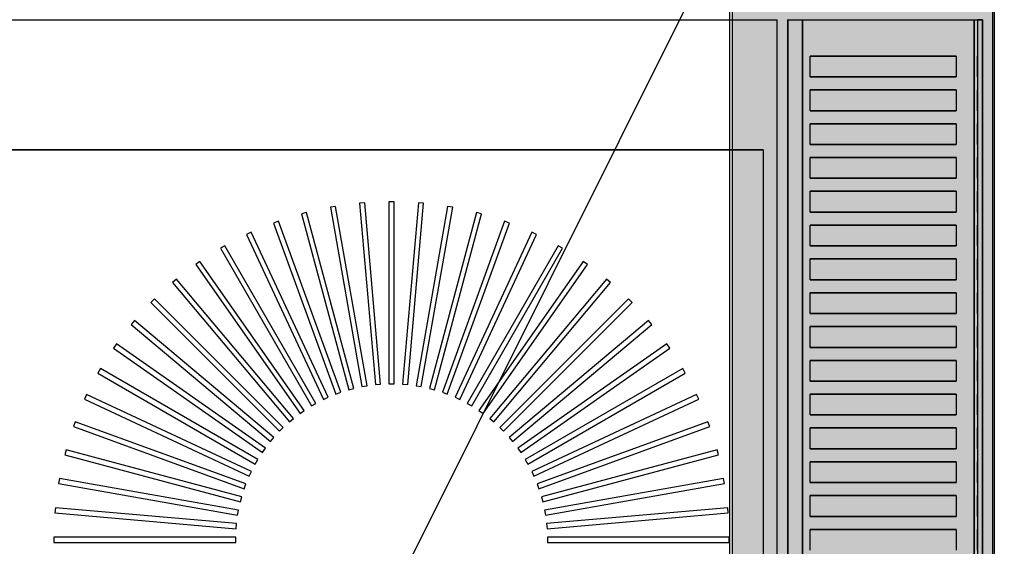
# Model space of a CAD drawing. Header units: millimetres. Extents: x -11575 to 52845, y -36266 to 23021.
# Tile 175 of 184: x 50788 to 51168, y 14815 to 15018. Entities that reach past the tile are written whole.
import ezdxf

# ---------------------------------------------------------------- set-up
doc = ezdxf.new("R2010")
doc.units = ezdxf.units.MM
doc.header["$MEASUREMENT"] = 0
doc.layers.add('GREY SCALE', color=9, linetype='Continuous', true_color=0x808080)
doc.layers.add('GREYSCALE', color=9, linetype='Continuous', lineweight=0, true_color=0x808080)

# ---------------------------------------------------------------- blocks, each defined once
blk = doc.blocks.new('FLOOR PLAN')
at = {"layer": 'GREYSCALE', "lineweight": -2, "ltscale": 0.25}
h = blk.add_hatch(color=0, dxfattribs=at)
h.dxf.hatch_style = 1
h.paths.add_polyline_path([(21062.97, 12139.25), (21062.97, 12060.09), (21164.25, 12060.09), (21164.25, 18121.51), (21062.97, 18121.51), (21062.97, 12212.62)])
at = {"layer": 'GREYSCALE', "color": 0, "lineweight": -2, "ltscale": 0.25}
for p, q in [((21163.58, 12069.11), (21163.58, 18149.45)), ((21164.25, 12060.09), (21164.25, 18121.51)), ((21061.98, 17995.41), (21061.98, 12069.11)), ((21062.97, 17967.96), (21062.97, 12060.09))]:
    blk.add_line(p, q, dxfattribs=at)
at = {"layer": 'GREYSCALE', "color": 0, "lineweight": -2, "ltscale": 125}
blk.add_line((20176.39, 13284.48), (21172.83, 15278.36), dxfattribs=at)
at = {"layer": 'GREYSCALE', "color": 0, "lineweight": -2}
for p, q in [((21084.4, 14617.16), (21084.4, 15018.13)), ((21084.4, 15018.13), (21159.58, 15018.13)), ((21159.58, 15018.13), (21159.58, 14617.16)), ((21093.1, 14996.07), (21093.1, 15004.09)), ((21093.1, 15004.09), (21149.4, 15004.09)), ((21149.4, 15004.09), (21149.4, 14996.07)), ((21149.4, 14996.07), (21093.1, 14996.07)), ((21093.1, 14983.04), (21093.1, 14991.06)), ((21093.1, 14991.06), (21149.4, 14991.06)), ((21149.4, 14991.06), (21149.4, 14983.04)), ((21149.4, 14983.04), (21093.1, 14983.04)), ((21093.1, 14970.01), (21093.1, 14978.03)), ((21093.1, 14978.03), (21149.4, 14978.03)), ((21149.4, 14978.03), (21149.4, 14970.01)), ((20504.5, 14968.01), (21074.88, 14968.01)), ((21074.88, 14968.01), (21074.88, 14266.31)), ((21149.4, 14970.01), (21093.1, 14970.01)), ((21093.1, 14956.98), (21093.1, 14965)), ((21093.1, 14965), (21149.4, 14965)), ((21149.4, 14965), (21149.4, 14956.98)), ((21149.4, 14956.98), (21093.1, 14956.98)), ((21093.1, 14943.95), (21093.1, 14951.97)), ((21093.1, 14951.97), (21149.4, 14951.97)), ((21149.4, 14951.97), (21149.4, 14943.95)), ((20932.53, 14947.96), (20930.53, 14947.96)), ((20930.53, 14947.96), (20930.53, 14877.79)), ((20932.53, 14947.96, 902.48), (20930.53, 14947.96, 902.48)), ((20930.53, 14947.96, 902.48), (20930.53, 14877.79, 902.48)), ((20932.53, 14877.79), (20932.53, 14947.96)), ((20932.53, 14877.79, 902.48), (20932.53, 14947.96, 902.48)), ((20909.89, 14946.15), (20907.92, 14945.8)), ((20909.89, 14946.15, 902.48), (20907.92, 14945.8, 902.48)), ((20907.92, 14945.8), (20920.1, 14876.7)), ((20907.92, 14945.8, 902.48), (20920.1, 14876.7, 902.48)), ((20922.08, 14877.05), (20909.89, 14946.15)), ((20922.08, 14877.05, 902.48), (20909.89, 14946.15, 902.48)), ((20921.17, 14947.55), (20919.18, 14947.37)), ((20921.17, 14947.55, 902.48), (20919.18, 14947.37, 902.48)), ((20919.18, 14947.37), (20925.29, 14877.47)), ((20919.18, 14947.37, 902.48), (20925.29, 14877.47, 902.48)), ((20927.29, 14877.65), (20921.17, 14947.55)), ((20927.29, 14877.65, 902.48), (20921.17, 14947.55, 902.48)), ((20941.89, 14947.55), (20935.78, 14877.65)), ((20941.89, 14947.55, 902.48), (20935.78, 14877.65, 902.48)), ((20937.77, 14877.47), (20943.89, 14947.37)), ((20937.77, 14877.47, 902.48), (20943.89, 14947.37, 902.48)), ((20953.17, 14946.15), (20940.99, 14877.05)), ((20953.17, 14946.15, 902.48), (20940.99, 14877.05, 902.48)), ((20943.89, 14947.37), (20941.89, 14947.55)), ((20943.89, 14947.37, 902.48), (20941.89, 14947.55, 902.48)), ((20942.96, 14876.7), (20955.15, 14945.8)), ((20942.96, 14876.7, 902.48), (20955.15, 14945.8, 902.48)), ((20955.15, 14945.8), (20953.17, 14946.15)), ((20955.15, 14945.8, 902.48), (20953.17, 14946.15, 902.48)), ((20887.9, 14940.44), (20886.02, 14939.75)), ((20887.9, 14940.44, 902.48), (20886.02, 14939.75, 902.48)), ((20911.9, 14874.5), (20887.9, 14940.44)), ((20911.9, 14874.5, 902.48), (20887.9, 14940.44, 902.48)), ((20898.77, 14943.78), (20896.84, 14943.26)), ((20898.77, 14943.78, 902.48), (20896.84, 14943.26, 902.48)), ((20896.84, 14943.26), (20915, 14875.48)), ((20896.84, 14943.26, 902.48), (20915, 14875.48, 902.48)), ((20916.93, 14876), (20898.77, 14943.78)), ((20916.93, 14876, 902.48), (20898.77, 14943.78, 902.48)), ((20964.29, 14943.78), (20946.13, 14876)), ((20964.29, 14943.78, 902.48), (20946.13, 14876, 902.48)), ((20948.07, 14875.48), (20966.23, 14943.26)), ((20948.07, 14875.48, 902.48), (20966.23, 14943.26, 902.48)), ((20975.16, 14940.44), (20951.16, 14874.5)), ((20975.16, 14940.44, 902.48), (20951.16, 14874.5, 902.48)), ((20966.23, 14943.26), (20964.29, 14943.78)), ((20966.23, 14943.26, 902.48), (20964.29, 14943.78, 902.48)), ((20977.04, 14939.75), (20975.16, 14940.44)), ((20977.04, 14939.75, 902.48), (20975.16, 14940.44, 902.48)), ((21149.4, 14943.95), (21093.1, 14943.95)), ((20886.02, 14939.75), (20910.02, 14873.82)), ((20886.02, 14939.75, 902.48), (20910.02, 14873.82, 902.48)), ((20953.05, 14873.82), (20977.04, 14939.75)), ((20953.05, 14873.82, 902.48), (20977.04, 14939.75, 902.48)), ((21093.1, 14930.92), (21093.1, 14938.93)), ((21093.1, 14938.93), (21149.4, 14938.93)), ((21149.4, 14938.93), (21149.4, 14930.92)), ((20877.37, 14936.17), (20875.55, 14935.32)), ((20877.37, 14936.17, 902.48), (20875.55, 14935.32, 902.48)), ((20875.55, 14935.32), (20905.21, 14871.73)), ((20875.55, 14935.32, 902.48), (20905.21, 14871.73, 902.48)), ((20907.02, 14872.58), (20877.37, 14936.17)), ((20907.02, 14872.58, 902.48), (20877.37, 14936.17, 902.48)), ((20985.7, 14936.17), (20956.04, 14872.58)), ((20985.7, 14936.17, 902.48), (20956.04, 14872.58, 902.48)), ((20957.86, 14871.73), (20987.51, 14935.32)), ((20957.86, 14871.73, 902.48), (20987.51, 14935.32, 902.48)), ((20987.51, 14935.32), (20985.7, 14936.17)), ((20987.51, 14935.32, 902.48), (20985.7, 14936.17, 902.48)), ((20867.24, 14931), (20865.51, 14930)), ((20867.24, 14931, 902.48), (20865.51, 14930, 902.48)), ((20865.51, 14930), (20900.59, 14869.23)), ((20865.51, 14930, 902.48), (20900.59, 14869.23, 902.48)), ((20902.33, 14870.23), (20867.24, 14931)), ((20902.33, 14870.23, 902.48), (20867.24, 14931, 902.48)), ((20995.82, 14931), (20960.74, 14870.23)), ((20995.82, 14931, 902.48), (20960.74, 14870.23, 902.48)), ((20962.47, 14869.23), (20997.56, 14930)), ((20962.47, 14869.23, 902.48), (20997.56, 14930, 902.48)), ((20997.56, 14930), (20995.82, 14931)), ((20997.56, 14930, 902.48), (20995.82, 14931, 902.48)), ((21149.4, 14930.92), (21093.1, 14930.92)), ((21093.1, 14917.88), (21093.1, 14925.9)), ((21093.1, 14925.9), (21149.4, 14925.9)), ((21149.4, 14925.9), (21149.4, 14917.88)), ((20857.61, 14924.96), (20855.97, 14923.81)), ((20857.61, 14924.96, 902.48), (20855.97, 14923.81, 902.48)), ((20855.97, 14923.81), (20896.21, 14866.33)), ((20855.97, 14923.81, 902.48), (20896.21, 14866.33, 902.48)), ((20897.86, 14867.48), (20857.61, 14924.96)), ((20897.86, 14867.48, 902.48), (20857.61, 14924.96, 902.48)), ((21005.46, 14924.96), (20965.21, 14867.48)), ((21005.46, 14924.96, 902.48), (20965.21, 14867.48, 902.48)), ((20966.85, 14866.33), (21007.1, 14923.81)), ((20966.85, 14866.33, 902.48), (21007.1, 14923.81, 902.48)), ((21007.1, 14923.81), (21005.46, 14924.96)), ((21007.1, 14923.81, 902.48), (21005.46, 14924.96, 902.48)), ((20848.54, 14918.11), (20847, 14916.82)), ((20848.54, 14918.11, 902.48), (20847, 14916.82, 902.48)), ((20893.64, 14864.36), (20848.54, 14918.11)), ((20893.64, 14864.36, 902.48), (20848.54, 14918.11, 902.48)), ((21014.53, 14918.11), (20969.43, 14864.36)), ((21014.53, 14918.11, 902.48), (20969.43, 14864.36, 902.48)), ((21016.07, 14916.82), (21014.53, 14918.11)), ((21016.07, 14916.82, 902.48), (21014.53, 14918.11, 902.48)), ((21149.4, 14917.88), (21093.1, 14917.88)), ((20847, 14916.82), (20892.1, 14863.07)), ((20847, 14916.82, 902.48), (20892.1, 14863.07, 902.48)), ((20970.96, 14863.07), (21016.07, 14916.82)), ((20970.96, 14863.07, 902.48), (21016.07, 14916.82, 902.48)), ((20840.09, 14910.5), (20838.68, 14909.08)), ((20840.09, 14910.5, 902.48), (20838.68, 14909.08, 902.48)), ((20889.71, 14860.88), (20840.09, 14910.5)), ((20889.71, 14860.88, 902.48), (20840.09, 14910.5, 902.48)), ((21022.97, 14910.5), (20973.35, 14860.88)), ((21022.97, 14910.5, 902.48), (20973.35, 14860.88, 902.48)), ((21024.39, 14909.08), (21022.97, 14910.5)), ((21024.39, 14909.08, 902.48), (21022.97, 14910.5, 902.48)), ((21093.1, 14904.85), (21093.1, 14912.87)), ((21093.1, 14912.87), (21149.4, 14912.87)), ((21149.4, 14912.87), (21149.4, 14904.85)), ((20838.68, 14909.08), (20888.29, 14859.46)), ((20838.68, 14909.08, 902.48), (20888.29, 14859.46, 902.48)), ((20974.77, 14859.46), (21024.39, 14909.08)), ((20974.77, 14859.46, 902.48), (21024.39, 14909.08, 902.48)), ((21149.4, 14904.85), (21093.1, 14904.85)), ((20832.35, 14902.17), (20831.06, 14900.64)), ((20832.35, 14902.17, 902.48), (20831.06, 14900.64, 902.48)), ((20831.06, 14900.64), (20884.81, 14855.53)), ((20831.06, 14900.64, 902.48), (20884.81, 14855.53, 902.48)), ((20886.1, 14857.07), (20832.35, 14902.17)), ((20886.1, 14857.07, 902.48), (20832.35, 14902.17, 902.48)), ((21030.72, 14902.17), (20976.96, 14857.07)), ((21030.72, 14902.17, 902.48), (20976.96, 14857.07, 902.48)), ((20978.25, 14855.53), (21032, 14900.64)), ((20978.25, 14855.53, 902.48), (21032, 14900.64, 902.48)), ((21032, 14900.64), (21030.72, 14902.17)), ((21032, 14900.64, 902.48), (21030.72, 14902.17, 902.48)), ((21093.1, 14891.82), (21093.1, 14899.84)), ((21093.1, 14899.84), (21149.4, 14899.84)), ((21149.4, 14899.84), (21149.4, 14891.82)), ((20825.36, 14893.21), (20824.21, 14891.57)), ((20825.36, 14893.21, 902.48), (20824.21, 14891.57, 902.48)), ((20824.21, 14891.57), (20881.69, 14851.32)), ((20824.21, 14891.57, 902.48), (20881.69, 14851.32, 902.48)), ((20882.84, 14852.96), (20825.36, 14893.21)), ((20882.84, 14852.96, 902.48), (20825.36, 14893.21, 902.48)), ((21037.71, 14893.21), (20980.23, 14852.96)), ((21037.71, 14893.21, 902.48), (20980.23, 14852.96, 902.48)), ((20981.38, 14851.32), (21038.86, 14891.57)), ((20981.38, 14851.32, 902.48), (21038.86, 14891.57, 902.48)), ((21038.86, 14891.57), (21037.71, 14893.21)), ((21038.86, 14891.57, 902.48), (21037.71, 14893.21, 902.48)), ((21149.4, 14891.82), (21093.1, 14891.82)), ((20819.18, 14883.67), (20818.18, 14881.93)), ((20819.18, 14883.67, 902.48), (20818.18, 14881.93, 902.48)), ((20879.95, 14848.58), (20819.18, 14883.67)), ((20879.95, 14848.58, 902.48), (20819.18, 14883.67, 902.48)), ((21043.89, 14883.67), (20983.12, 14848.58)), ((21043.89, 14883.67, 902.48), (20983.12, 14848.58, 902.48)), ((21044.89, 14881.93), (21043.89, 14883.67)), ((21044.89, 14881.93, 902.48), (21043.89, 14883.67, 902.48)), ((21093.1, 14878.79), (21093.1, 14886.81)), ((21093.1, 14886.81), (21149.4, 14886.81)), ((21149.4, 14886.81), (21149.4, 14878.79)), ((20818.18, 14881.93), (20878.94, 14846.85)), ((20818.18, 14881.93, 902.48), (20878.94, 14846.85, 902.48)), ((20984.12, 14846.85), (21044.89, 14881.93)), ((20984.12, 14846.85, 902.48), (21044.89, 14881.93, 902.48)), ((20915, 14875.48), (20916.93, 14876)), ((20915, 14875.48, 902.48), (20916.93, 14876, 902.48)), ((20920.1, 14876.7), (20922.08, 14877.05)), ((20920.1, 14876.7, 902.48), (20922.08, 14877.05, 902.48)), ((20925.29, 14877.47), (20927.29, 14877.65)), ((20925.29, 14877.47, 902.48), (20927.29, 14877.65, 902.48)), ((20930.53, 14877.79), (20932.53, 14877.79)), ((20930.53, 14877.79, 902.48), (20932.53, 14877.79, 902.48)), ((20935.78, 14877.65), (20937.77, 14877.47)), ((20935.78, 14877.65, 902.48), (20937.77, 14877.47, 902.48)), ((20940.99, 14877.05), (20942.96, 14876.7)), ((20940.99, 14877.05, 902.48), (20942.96, 14876.7, 902.48)), ((20946.13, 14876), (20948.07, 14875.48)), ((20946.13, 14876, 902.48), (20948.07, 14875.48, 902.48)), ((21149.4, 14878.79), (21093.1, 14878.79)), ((20813.85, 14873.62), (20813, 14871.81)), ((20813.85, 14873.62, 902.48), (20813, 14871.81, 902.48)), ((20877.45, 14843.97), (20813.85, 14873.62)), ((20877.45, 14843.97, 902.48), (20813.85, 14873.62, 902.48)), ((20905.21, 14871.73), (20907.02, 14872.58)), ((20905.21, 14871.73, 902.48), (20907.02, 14872.58, 902.48)), ((20910.02, 14873.82), (20911.9, 14874.5)), ((20910.02, 14873.82, 902.48), (20911.9, 14874.5, 902.48)), ((20951.16, 14874.5), (20953.05, 14873.82)), ((20951.16, 14874.5, 902.48), (20953.05, 14873.82, 902.48)), ((20956.04, 14872.58), (20957.86, 14871.73)), ((20956.04, 14872.58, 902.48), (20957.86, 14871.73, 902.48)), ((21049.21, 14873.62), (20985.62, 14843.97)), ((21049.21, 14873.62, 902.48), (20985.62, 14843.97, 902.48)), ((21050.06, 14871.81), (21049.21, 14873.62)), ((21050.06, 14871.81, 902.48), (21049.21, 14873.62, 902.48)), ((21093.1, 14865.76), (21093.1, 14873.78)), ((21093.1, 14873.78), (21149.4, 14873.78)), ((21149.4, 14873.78), (21149.4, 14865.76)), ((20813, 14871.81), (20876.6, 14842.15)), ((20813, 14871.81, 902.48), (20876.6, 14842.15, 902.48)), ((20900.59, 14869.23), (20902.33, 14870.23)), ((20900.59, 14869.23, 902.48), (20902.33, 14870.23, 902.48)), ((20960.74, 14870.23), (20962.47, 14869.23)), ((20960.74, 14870.23, 902.48), (20962.47, 14869.23, 902.48)), ((20986.47, 14842.15), (21050.06, 14871.81)), ((20986.47, 14842.15, 902.48), (21050.06, 14871.81, 902.48)), ((20892.1, 14863.07), (20893.64, 14864.36)), ((20892.1, 14863.07, 902.48), (20893.64, 14864.36, 902.48)), ((20896.21, 14866.33), (20897.86, 14867.48)), ((20896.21, 14866.33, 902.48), (20897.86, 14867.48, 902.48)), ((20965.21, 14867.48), (20966.85, 14866.33)), ((20965.21, 14867.48, 902.48), (20966.85, 14866.33, 902.48)), ((20969.43, 14864.36), (20970.96, 14863.07)), ((20969.43, 14864.36, 902.48), (20970.96, 14863.07, 902.48)), ((21149.4, 14865.76), (21093.1, 14865.76)), ((20809.42, 14863.15), (20808.73, 14861.27)), ((20809.42, 14863.15, 902.48), (20808.73, 14861.27, 902.48)), ((20808.73, 14861.27), (20874.67, 14837.27)), ((20808.73, 14861.27, 902.48), (20874.67, 14837.27, 902.48)), ((20875.36, 14839.15), (20809.42, 14863.15)), ((20875.36, 14839.15, 902.48), (20809.42, 14863.15, 902.48)), ((20888.29, 14859.46), (20889.71, 14860.88)), ((20888.29, 14859.46, 902.48), (20889.71, 14860.88, 902.48)), ((20973.35, 14860.88), (20974.77, 14859.46)), ((20973.35, 14860.88, 902.48), (20974.77, 14859.46, 902.48)), ((21053.65, 14863.15), (20987.71, 14839.15)), ((21053.65, 14863.15, 902.48), (20987.71, 14839.15, 902.48)), ((20988.39, 14837.27), (21054.33, 14861.27)), ((20988.39, 14837.27, 902.48), (21054.33, 14861.27, 902.48)), ((21054.33, 14861.27), (21053.65, 14863.15)), ((21054.33, 14861.27, 902.48), (21053.65, 14863.15, 902.48)), ((21093.1, 14852.73), (21093.1, 14860.75)), ((21093.1, 14860.75), (21149.4, 14860.75)), ((21149.4, 14860.75), (21149.4, 14852.73)), ((20884.81, 14855.53), (20886.1, 14857.07)), ((20884.81, 14855.53, 902.48), (20886.1, 14857.07, 902.48)), ((20976.96, 14857.07), (20978.25, 14855.53)), ((20976.96, 14857.07, 902.48), (20978.25, 14855.53, 902.48)), ((20881.69, 14851.32), (20882.84, 14852.96)), ((20881.69, 14851.32, 902.48), (20882.84, 14852.96, 902.48)), ((20980.23, 14852.96), (20981.38, 14851.32)), ((20980.23, 14852.96, 902.48), (20981.38, 14851.32, 902.48)), ((20805.92, 14852.34), (20805.4, 14850.4)), ((20805.92, 14852.34, 902.48), (20805.4, 14850.4, 902.48)), ((20805.4, 14850.4), (20873.18, 14832.24)), ((20805.4, 14850.4, 902.48), (20873.18, 14832.24, 902.48)), ((20873.7, 14834.18), (20805.92, 14852.34)), ((20873.7, 14834.18, 902.48), (20805.92, 14852.34, 902.48)), ((21057.15, 14852.34), (20989.37, 14834.18)), ((21057.15, 14852.34, 902.48), (20989.37, 14834.18, 902.48)), ((20989.89, 14832.24), (21057.67, 14850.4)), ((20989.89, 14832.24, 902.48), (21057.67, 14850.4, 902.48)), ((21057.67, 14850.4), (21057.15, 14852.34)), ((21057.67, 14850.4, 902.48), (21057.15, 14852.34, 902.48)), ((21149.4, 14852.73), (21093.1, 14852.73)), ((20878.94, 14846.85), (20879.95, 14848.58)), ((20878.94, 14846.85, 902.48), (20879.95, 14848.58, 902.48)), ((20983.12, 14848.58), (20984.12, 14846.85)), ((20983.12, 14848.58, 902.48), (20984.12, 14846.85, 902.48)), ((21093.1, 14839.69), (21093.1, 14847.71)), ((21093.1, 14847.71), (21149.4, 14847.71)), ((21149.4, 14847.71), (21149.4, 14839.69)), ((20876.6, 14842.15), (20877.45, 14843.97)), ((20876.6, 14842.15, 902.48), (20877.45, 14843.97, 902.48)), ((20985.62, 14843.97), (20986.47, 14842.15)), ((20985.62, 14843.97, 902.48), (20986.47, 14842.15, 902.48)), ((20803.37, 14841.26), (20803.02, 14839.28)), ((20803.37, 14841.26, 902.48), (20803.02, 14839.28, 902.48)), ((20803.02, 14839.28), (20872.13, 14827.1)), ((20803.02, 14839.28, 902.48), (20872.13, 14827.1, 902.48)), ((20872.47, 14829.07), (20803.37, 14841.26)), ((20872.47, 14829.07, 902.48), (20803.37, 14841.26, 902.48)), ((20874.67, 14837.27), (20875.36, 14839.15)), ((20874.67, 14837.27, 902.48), (20875.36, 14839.15, 902.48)), ((20987.71, 14839.15), (20988.39, 14837.27)), ((20987.71, 14839.15, 902.48), (20988.39, 14837.27, 902.48)), ((21059.69, 14841.26), (20990.59, 14829.07)), ((21059.69, 14841.26, 902.48), (20990.59, 14829.07, 902.48)), ((20990.94, 14827.1), (21060.04, 14839.28)), ((20990.94, 14827.1, 902.48), (21060.04, 14839.28, 902.48)), ((21060.04, 14839.28), (21059.69, 14841.26)), ((21060.04, 14839.28, 902.48), (21059.69, 14841.26, 902.48)), ((21149.4, 14839.69), (21093.1, 14839.69)), ((20873.18, 14832.24), (20873.7, 14834.18)), ((20873.18, 14832.24, 902.48), (20873.7, 14834.18, 902.48)), ((20989.37, 14834.18), (20989.89, 14832.24)), ((20989.37, 14834.18, 902.48), (20989.89, 14832.24, 902.48)), ((21093.1, 14826.66), (21093.1, 14834.68)), ((21093.1, 14834.68), (21149.4, 14834.68)), ((21149.4, 14834.68), (21149.4, 14826.66)), ((20801.8, 14830), (20801.63, 14828)), ((20801.8, 14830, 902.48), (20801.63, 14828, 902.48)), ((20801.63, 14828), (20871.53, 14821.88)), ((20801.63, 14828, 902.48), (20871.53, 14821.88, 902.48)), ((20871.7, 14823.88), (20801.8, 14830)), ((20871.7, 14823.88, 902.48), (20801.8, 14830, 902.48)), ((20872.13, 14827.1), (20872.47, 14829.07)), ((20872.13, 14827.1, 902.48), (20872.47, 14829.07, 902.48)), ((20990.59, 14829.07), (20990.94, 14827.1)), ((20990.59, 14829.07, 902.48), (20990.94, 14827.1, 902.48)), ((21061.26, 14830), (20991.36, 14823.88)), ((21061.26, 14830, 902.48), (20991.36, 14823.88, 902.48)), ((20991.54, 14821.88), (21061.44, 14828)), ((20991.54, 14821.88, 902.48), (21061.44, 14828, 902.48)), ((21061.44, 14828), (21061.26, 14830)), ((21061.44, 14828, 902.48), (21061.26, 14830, 902.48)), ((21149.4, 14826.66), (21093.1, 14826.66)), ((20871.53, 14821.88), (20871.7, 14823.88)), ((20871.53, 14821.88, 902.48), (20871.7, 14823.88, 902.48)), ((20991.36, 14823.88), (20991.54, 14821.88)), ((20991.36, 14823.88, 902.48), (20991.54, 14821.88, 902.48)), ((21093.1, 14813.63), (21093.1, 14821.65)), ((21093.1, 14821.65), (21149.4, 14821.65)), ((21149.4, 14821.65), (21149.4, 14813.63)), ((20801.22, 14818.64), (20801.22, 14816.64)), ((20871.39, 14818.64), (20801.22, 14818.64)), ((20801.22, 14818.64, 902.48), (20801.22, 14816.64, 902.48)), ((20871.39, 14818.64, 902.48), (20801.22, 14818.64, 902.48)), ((20801.22, 14816.64), (20871.39, 14816.64)), ((20801.22, 14816.64, 902.48), (20871.39, 14816.64, 902.48)), ((20871.39, 14816.64), (20871.39, 14818.64)), ((20871.39, 14816.64, 902.48), (20871.39, 14818.64, 902.48)), ((21061.85, 14818.64), (20991.68, 14818.64)), ((20991.68, 14818.64), (20991.68, 14816.64)), ((21061.85, 14818.64, 902.48), (20991.68, 14818.64, 902.48)), ((20991.68, 14818.64, 902.48), (20991.68, 14816.64, 902.48)), ((20991.68, 14816.64), (21061.85, 14816.64)), ((20991.68, 14816.64, 902.48), (21061.85, 14816.64, 902.48)), ((21061.85, 14816.64), (21061.85, 14818.64)), ((21061.85, 14816.64, 902.48), (21061.85, 14818.64, 902.48))]:
    blk.add_line(p, q, dxfattribs=at)
at = {"layer": 'GREYSCALE', "color": 0, "lineweight": -2, "ltscale": 0.25}
for points, invisible_edges in [([(21080.39, 15018.13, 902.18), (21074.88, 14968.01, 902.18), (20504.5, 14968.01, 902.18), (20504.5, 15018.13, 902.18)], 1), ([(21080.39, 15018.13, 902.18), (21074.88, 14968.01, 902.18), (21074.88, 14266.31, 902.18), (21080.39, 14216.19, 902.18)], 5)]:
    blk.add_3dface(points, dxfattribs=dict(at, invisible_edges=invisible_edges))
at = {"layer": 'GREYSCALE', "color": 0, "lineweight": -2}
for points, invisible_edges in [([(21084.64, 15018.13, 920.32), (21084.43, 15018.13, 919.79), (21084.43, 14617.16, 919.79), (21084.64, 14617.16, 920.32)], 2), ([(21084.43, 15018.13, 919.79), (21084.43, 15018.13, 919.23), (21084.43, 14617.16, 919.23), (21084.43, 14617.16, 919.79)], 10), ([(21084.43, 15018.13, 919.23), (21084.65, 15018.13, 918.7), (21084.65, 14617.16, 918.7), (21084.43, 14617.16, 919.23)], 10), ([(21084.64, 15018.13, 920.32), (21088.62, 15018.13, 926.29), (21088.62, 14617.16, 926.29), (21084.64, 14617.16, 920.32)], 2), ([(21084.65, 15018.13, 918.7), (21085.05, 15018.13, 918.3), (21085.05, 14617.16, 918.3), (21084.65, 14617.16, 918.7)], 10), ([(21085.05, 15018.13, 918.3), (21086.28, 15018.13, 917.82), (21086.28, 14617.16, 917.82), (21085.05, 14617.16, 918.3)], 10), ([(21086.28, 15018.13, 917.82), (21087.55, 15018.13, 917.47), (21087.55, 14617.16, 917.47), (21086.28, 14617.16, 917.82)], 10), ([(21087.55, 15018.13, 917.47), (21088.86, 15018.13, 917.27), (21088.86, 14617.16, 917.27), (21087.55, 14617.16, 917.47)], 10), ([(21088.62, 15018.13, 926.29), (21093.1, 15018.13, 931.88), (21093.1, 15004.09, 931.88), (21088.62, 15004.09, 926.29)], 14), ([(21088.86, 15018.13, 917.27), (21090.18, 15018.13, 917.22), (21090.18, 14617.16, 917.22), (21088.86, 14617.16, 917.27)], 8), ([(21093.1, 15018.13, 931.88), (21098.05, 15018.13, 937.08), (21098.05, 15004.09, 937.08), (21093.1, 15004.09, 931.88)], 10), ([(21098.05, 15018.13, 937.08), (21103.43, 15018.13, 941.82), (21103.43, 15004.09, 941.82), (21098.05, 15004.09, 937.08)], 10), ([(21103.43, 15018.13, 941.82), (21109.2, 15018.13, 946.09), (21109.2, 15004.09, 946.09), (21103.43, 15004.09, 941.82)], 10), ([(21109.2, 15018.13, 946.09), (21115.31, 15018.13, 949.84), (21115.31, 15004.09, 949.84), (21109.2, 15004.09, 946.09)], 10), ([(21115.31, 15018.13, 949.84), (21121.72, 15018.13, 953.05), (21121.72, 15004.09, 953.05), (21115.31, 15004.09, 949.84)], 10), ([(21121.72, 15018.13, 953.05), (21128.39, 15018.13, 955.7), (21128.39, 15004.09, 955.7), (21121.72, 15004.09, 953.05)], 10), ([(21128.39, 15018.13, 955.7), (21135.25, 15018.13, 957.76), (21135.25, 15004.09, 957.76), (21128.39, 15004.09, 955.7)], 10), ([(21135.25, 15018.13, 957.76), (21142.28, 15018.13, 959.23), (21142.28, 15004.09, 959.23), (21135.25, 15004.09, 957.76)], 10), ([(21142.28, 15018.13, 959.23), (21149.4, 15018.13, 960.08), (21149.4, 15004.09, 960.08), (21142.28, 15004.09, 959.23)], 10), ([(21149.4, 15018.13, 960.08), (21157.6, 15018.13, 960.32), (21157.6, 15004.09, 960.32), (21149.4, 15004.09, 960.08)], 12), ([(21156.39, 15018.13, 917.22), (21157.07, 15018.13, 917.2), (21157.07, 14617.16, 917.2), (21156.39, 14617.16, 917.22)], 2), ([(21157.07, 15018.13, 917.2), (21157.73, 15018.13, 917.29), (21157.73, 14617.16, 917.29), (21157.07, 14617.16, 917.2)], 10), ([(21158.36, 15018.13, 960.16), (21157.6, 15018.13, 960.32), (21157.6, 14617.16, 960.32), (21158.36, 14617.16, 960.16)], 8), ([(21157.73, 15018.13, 917.29), (21158.37, 15018.13, 917.49), (21158.37, 14617.16, 917.49), (21157.73, 14617.16, 917.29)], 10), ([(21159, 15018.13, 959.73), (21158.36, 15018.13, 960.16), (21158.36, 14617.16, 960.16), (21159, 14617.16, 959.73)], 10), ([(21158.37, 15018.13, 917.49), (21158.97, 15018.13, 917.79), (21158.97, 14617.16, 917.79), (21158.37, 14617.16, 917.49)], 10), ([(21158.97, 15018.13, 917.79), (21159.23, 15018.13, 918.1), (21159.23, 14617.16, 918.1), (21158.97, 14617.16, 917.79)], 10), ([(21159.43, 15018.13, 959.08), (21159, 15018.13, 959.73), (21159, 14617.16, 959.73), (21159.43, 14617.16, 959.08)], 10), ([(21159.23, 15018.13, 918.1), (21159.42, 15018.13, 918.45), (21159.42, 14617.16, 918.45), (21159.23, 14617.16, 918.1)], 10), ([(21159.42, 15018.13, 918.45), (21159.54, 15018.13, 918.84), (21159.54, 14617.16, 918.84), (21159.42, 14617.16, 918.45)], 10), ([(21159.58, 15018.13, 958.32), (21159.43, 15018.13, 959.08), (21159.43, 14617.16, 959.08), (21159.58, 14617.16, 958.32)], 2), ([(21159.54, 15018.13, 918.84), (21159.58, 15018.13, 919.24), (21159.58, 14617.16, 919.24), (21159.54, 14617.16, 918.84)], 8), ([(21088.62, 15004.09, 926.29), (21088.62, 14996.07, 926.29), (21093.1, 14996.07, 931.88), (21093.1, 15004.09, 931.88)], 11), ([(21149.4, 15004.09, 960.08), (21149.4, 14996.07, 960.08), (21157.6, 14996.07, 960.32), (21157.6, 15004.09, 960.32)], 10), ([(21093.1, 14996.07, 931.88), (21098.05, 14996.07, 937.08), (21098.05, 14991.06, 937.08), (21093.1, 14991.06, 931.88)], 10), ([(21098.05, 14996.07, 937.08), (21103.43, 14996.07, 941.82), (21103.43, 14991.06, 941.82), (21098.05, 14991.06, 937.08)], 10), ([(21103.43, 14996.07, 941.82), (21109.2, 14996.07, 946.09), (21109.2, 14991.06, 946.09), (21103.43, 14991.06, 941.82)], 10), ([(21109.2, 14996.07, 946.09), (21115.31, 14996.07, 949.84), (21115.31, 14991.06, 949.84), (21109.2, 14991.06, 946.09)], 10), ([(21115.31, 14996.07, 949.84), (21121.72, 14996.07, 953.05), (21121.72, 14991.06, 953.05), (21115.31, 14991.06, 949.84)], 10), ([(21121.72, 14996.07, 953.05), (21128.39, 14996.07, 955.7), (21128.39, 14991.06, 955.7), (21121.72, 14991.06, 953.05)], 10), ([(21128.39, 14996.07, 955.7), (21135.25, 14996.07, 957.76), (21135.25, 14991.06, 957.76), (21128.39, 14991.06, 955.7)], 10), ([(21135.25, 14996.07, 957.76), (21142.28, 14996.07, 959.23), (21142.28, 14991.06, 959.23), (21135.25, 14991.06, 957.76)], 10), ([(21142.28, 14996.07, 959.23), (21149.4, 14996.07, 960.08), (21149.4, 14991.06, 960.08), (21142.28, 14991.06, 959.23)], 10), ([(21157.6, 14996.07, 960.32), (21157.6, 14991.06, 960.32), (21149.4, 14991.06, 960.08), (21149.4, 14996.07, 960.08)], 14), ([(21088.62, 14991.06, 926.29), (21088.62, 14983.04, 926.29), (21093.1, 14983.04, 931.88), (21093.1, 14991.06, 931.88)], 11), ([(21149.4, 14991.06, 960.08), (21149.4, 14983.04, 960.08), (21157.6, 14983.04, 960.32), (21157.6, 14991.06, 960.32)], 10), ([(21093.1, 14983.04, 931.88), (21098.05, 14983.04, 937.08), (21098.05, 14978.03, 937.08), (21093.1, 14978.03, 931.88)], 10), ([(21098.05, 14983.04, 937.08), (21103.43, 14983.04, 941.82), (21103.43, 14978.03, 941.82), (21098.05, 14978.03, 937.08)], 10), ([(21103.43, 14983.04, 941.82), (21109.2, 14983.04, 946.09), (21109.2, 14978.03, 946.09), (21103.43, 14978.03, 941.82)], 10), ([(21109.2, 14983.04, 946.09), (21115.31, 14983.04, 949.84), (21115.31, 14978.03, 949.84), (21109.2, 14978.03, 946.09)], 10), ([(21115.31, 14983.04, 949.84), (21121.72, 14983.04, 953.05), (21121.72, 14978.03, 953.05), (21115.31, 14978.03, 949.84)], 10), ([(21121.72, 14983.04, 953.05), (21128.39, 14983.04, 955.7), (21128.39, 14978.03, 955.7), (21121.72, 14978.03, 953.05)], 10), ([(21128.39, 14983.04, 955.7), (21135.25, 14983.04, 957.76), (21135.25, 14978.03, 957.76), (21128.39, 14978.03, 955.7)], 10), ([(21135.25, 14983.04, 957.76), (21142.28, 14983.04, 959.23), (21142.28, 14978.03, 959.23), (21135.25, 14978.03, 957.76)], 10), ([(21142.28, 14983.04, 959.23), (21149.4, 14983.04, 960.08), (21149.4, 14978.03, 960.08), (21142.28, 14978.03, 959.23)], 10), ([(21157.6, 14983.04, 960.32), (21157.6, 14978.03, 960.32), (21149.4, 14978.03, 960.08), (21149.4, 14983.04, 960.08)], 14), ([(21088.62, 14978.03, 926.29), (21088.62, 14970.01, 926.29), (21093.1, 14970.01, 931.88), (21093.1, 14978.03, 931.88)], 11), ([(21149.4, 14978.03, 960.08), (21149.4, 14970.01, 960.08), (21157.6, 14970.01, 960.32), (21157.6, 14978.03, 960.32)], 10), ([(21093.1, 14970.01, 931.88), (21098.05, 14970.01, 937.08), (21098.05, 14965, 937.08), (21093.1, 14965, 931.88)], 10), ([(21098.05, 14970.01, 937.08), (21103.43, 14970.01, 941.82), (21103.43, 14965, 941.82), (21098.05, 14965, 937.08)], 10), ([(21103.43, 14970.01, 941.82), (21109.2, 14970.01, 946.09), (21109.2, 14965, 946.09), (21103.43, 14965, 941.82)], 10), ([(21109.2, 14970.01, 946.09), (21115.31, 14970.01, 949.84), (21115.31, 14965, 949.84), (21109.2, 14965, 946.09)], 10), ([(21115.31, 14970.01, 949.84), (21121.72, 14970.01, 953.05), (21121.72, 14965, 953.05), (21115.31, 14965, 949.84)], 10), ([(21121.72, 14970.01, 953.05), (21128.39, 14970.01, 955.7), (21128.39, 14965, 955.7), (21121.72, 14965, 953.05)], 10), ([(21128.39, 14970.01, 955.7), (21135.25, 14970.01, 957.76), (21135.25, 14965, 957.76), (21128.39, 14965, 955.7)], 10), ([(21135.25, 14970.01, 957.76), (21142.28, 14970.01, 959.23), (21142.28, 14965, 959.23), (21135.25, 14965, 957.76)], 10), ([(21142.28, 14970.01, 959.23), (21149.4, 14970.01, 960.08), (21149.4, 14965, 960.08), (21142.28, 14965, 959.23)], 10), ([(21157.6, 14970.01, 960.32), (21157.6, 14965, 960.32), (21149.4, 14965, 960.08), (21149.4, 14970.01, 960.08)], 14), ([(21088.62, 14965, 926.29), (21088.62, 14956.98, 926.29), (21093.1, 14956.98, 931.88), (21093.1, 14965, 931.88)], 11), ([(21149.4, 14965, 960.08), (21149.4, 14956.98, 960.08), (21157.6, 14956.98, 960.32), (21157.6, 14965, 960.32)], 10), ([(21093.1, 14956.98, 931.88), (21098.05, 14956.98, 937.08), (21098.05, 14951.97, 937.08), (21093.1, 14951.97, 931.88)], 10), ([(21098.05, 14956.98, 937.08), (21103.43, 14956.98, 941.82), (21103.43, 14951.97, 941.82), (21098.05, 14951.97, 937.08)], 10), ([(21103.43, 14956.98, 941.82), (21109.2, 14956.98, 946.09), (21109.2, 14951.97, 946.09), (21103.43, 14951.97, 941.82)], 10), ([(21109.2, 14956.98, 946.09), (21115.31, 14956.98, 949.84), (21115.31, 14951.97, 949.84), (21109.2, 14951.97, 946.09)], 10), ([(21115.31, 14956.98, 949.84), (21121.72, 14956.98, 953.05), (21121.72, 14951.97, 953.05), (21115.31, 14951.97, 949.84)], 10), ([(21121.72, 14956.98, 953.05), (21128.39, 14956.98, 955.7), (21128.39, 14951.97, 955.7), (21121.72, 14951.97, 953.05)], 10), ([(21128.39, 14956.98, 955.7), (21135.25, 14956.98, 957.76), (21135.25, 14951.97, 957.76), (21128.39, 14951.97, 955.7)], 10), ([(21135.25, 14956.98, 957.76), (21142.28, 14956.98, 959.23), (21142.28, 14951.97, 959.23), (21135.25, 14951.97, 957.76)], 10), ([(21142.28, 14956.98, 959.23), (21149.4, 14956.98, 960.08), (21149.4, 14951.97, 960.08), (21142.28, 14951.97, 959.23)], 10), ([(21157.6, 14956.98, 960.32), (21157.6, 14951.97, 960.32), (21149.4, 14951.97, 960.08), (21149.4, 14956.98, 960.08)], 14), ([(21088.62, 14951.97, 926.29), (21088.62, 14943.95, 926.29), (21093.1, 14943.95, 931.88), (21093.1, 14951.97, 931.88)], 11), ([(21149.4, 14951.97, 960.08), (21149.4, 14943.95, 960.08), (21157.6, 14943.95, 960.32), (21157.6, 14951.97, 960.32)], 10), ([(21093.1, 14943.95, 931.88), (21098.05, 14943.95, 937.08), (21098.05, 14938.93, 937.08), (21093.1, 14938.93, 931.88)], 10), ([(21098.05, 14943.95, 937.08), (21103.43, 14943.95, 941.82), (21103.43, 14938.93, 941.82), (21098.05, 14938.93, 937.08)], 10), ([(21103.43, 14943.95, 941.82), (21109.2, 14943.95, 946.09), (21109.2, 14938.93, 946.09), (21103.43, 14938.93, 941.82)], 10), ([(21109.2, 14943.95, 946.09), (21115.31, 14943.95, 949.84), (21115.31, 14938.93, 949.84), (21109.2, 14938.93, 946.09)], 10), ([(21115.31, 14943.95, 949.84), (21121.72, 14943.95, 953.05), (21121.72, 14938.93, 953.05), (21115.31, 14938.93, 949.84)], 10), ([(21121.72, 14943.95, 953.05), (21128.39, 14943.95, 955.7), (21128.39, 14938.93, 955.7), (21121.72, 14938.93, 953.05)], 10), ([(21128.39, 14943.95, 955.7), (21135.25, 14943.95, 957.76), (21135.25, 14938.93, 957.76), (21128.39, 14938.93, 955.7)], 10), ([(21135.25, 14943.95, 957.76), (21142.28, 14943.95, 959.23), (21142.28, 14938.93, 959.23), (21135.25, 14938.93, 957.76)], 10), ([(21142.28, 14943.95, 959.23), (21149.4, 14943.95, 960.08), (21149.4, 14938.93, 960.08), (21142.28, 14938.93, 959.23)], 10), ([(21157.6, 14943.95, 960.32), (21157.6, 14938.93, 960.32), (21149.4, 14938.93, 960.08), (21149.4, 14943.95, 960.08)], 14), ([(21088.62, 14938.93, 926.29), (21088.62, 14930.92, 926.29), (21093.1, 14930.92, 931.88), (21093.1, 14938.93, 931.88)], 11), ([(21149.4, 14938.93, 960.08), (21149.4, 14930.92, 960.08), (21157.6, 14930.92, 960.32), (21157.6, 14938.93, 960.32)], 10), ([(21093.1, 14930.92, 931.88), (21098.05, 14930.92, 937.08), (21098.05, 14925.9, 937.08), (21093.1, 14925.9, 931.88)], 10), ([(21098.05, 14930.92, 937.08), (21103.43, 14930.92, 941.82), (21103.43, 14925.9, 941.82), (21098.05, 14925.9, 937.08)], 10), ([(21103.43, 14930.92, 941.82), (21109.2, 14930.92, 946.09), (21109.2, 14925.9, 946.09), (21103.43, 14925.9, 941.82)], 10), ([(21109.2, 14930.92, 946.09), (21115.31, 14930.92, 949.84), (21115.31, 14925.9, 949.84), (21109.2, 14925.9, 946.09)], 10), ([(21115.31, 14930.92, 949.84), (21121.72, 14930.92, 953.05), (21121.72, 14925.9, 953.05), (21115.31, 14925.9, 949.84)], 10), ([(21121.72, 14930.92, 953.05), (21128.39, 14930.92, 955.7), (21128.39, 14925.9, 955.7), (21121.72, 14925.9, 953.05)], 10), ([(21128.39, 14930.92, 955.7), (21135.25, 14930.92, 957.76), (21135.25, 14925.9, 957.76), (21128.39, 14925.9, 955.7)], 10), ([(21135.25, 14930.92, 957.76), (21142.28, 14930.92, 959.23), (21142.28, 14925.9, 959.23), (21135.25, 14925.9, 957.76)], 10), ([(21142.28, 14930.92, 959.23), (21149.4, 14930.92, 960.08), (21149.4, 14925.9, 960.08), (21142.28, 14925.9, 959.23)], 10), ([(21157.6, 14930.92, 960.32), (21157.6, 14925.9, 960.32), (21149.4, 14925.9, 960.08), (21149.4, 14930.92, 960.08)], 14), ([(21088.62, 14925.9, 926.29), (21088.62, 14917.88, 926.29), (21093.1, 14917.88, 931.88), (21093.1, 14925.9, 931.88)], 11), ([(21149.4, 14925.9, 960.08), (21149.4, 14917.88, 960.08), (21157.6, 14917.88, 960.32), (21157.6, 14925.9, 960.32)], 10), ([(21093.1, 14917.88, 931.88), (21098.05, 14917.88, 937.08), (21098.05, 14912.87, 937.08), (21093.1, 14912.87, 931.88)], 10), ([(21098.05, 14917.88, 937.08), (21103.43, 14917.88, 941.82), (21103.43, 14912.87, 941.82), (21098.05, 14912.87, 937.08)], 10), ([(21103.43, 14917.88, 941.82), (21109.2, 14917.88, 946.09), (21109.2, 14912.87, 946.09), (21103.43, 14912.87, 941.82)], 10), ([(21109.2, 14917.88, 946.09), (21115.31, 14917.88, 949.84), (21115.31, 14912.87, 949.84), (21109.2, 14912.87, 946.09)], 10), ([(21115.31, 14917.88, 949.84), (21121.72, 14917.88, 953.05), (21121.72, 14912.87, 953.05), (21115.31, 14912.87, 949.84)], 10), ([(21121.72, 14917.88, 953.05), (21128.39, 14917.88, 955.7), (21128.39, 14912.87, 955.7), (21121.72, 14912.87, 953.05)], 10), ([(21128.39, 14917.88, 955.7), (21135.25, 14917.88, 957.76), (21135.25, 14912.87, 957.76), (21128.39, 14912.87, 955.7)], 10), ([(21135.25, 14917.88, 957.76), (21142.28, 14917.88, 959.23), (21142.28, 14912.87, 959.23), (21135.25, 14912.87, 957.76)], 10), ([(21142.28, 14917.88, 959.23), (21149.4, 14917.88, 960.08), (21149.4, 14912.87, 960.08), (21142.28, 14912.87, 959.23)], 10), ([(21157.6, 14917.88, 960.32), (21157.6, 14912.87, 960.32), (21149.4, 14912.87, 960.08), (21149.4, 14917.88, 960.08)], 14), ([(21088.62, 14912.87, 926.29), (21088.62, 14904.85, 926.29), (21093.1, 14904.85, 931.88), (21093.1, 14912.87, 931.88)], 11), ([(21149.4, 14912.87, 960.08), (21149.4, 14904.85, 960.08), (21157.6, 14904.85, 960.32), (21157.6, 14912.87, 960.32)], 10), ([(21093.1, 14904.85, 931.88), (21098.05, 14904.85, 937.08), (21098.05, 14899.84, 937.08), (21093.1, 14899.84, 931.88)], 10), ([(21098.05, 14904.85, 937.08), (21103.43, 14904.85, 941.82), (21103.43, 14899.84, 941.82), (21098.05, 14899.84, 937.08)], 10), ([(21103.43, 14904.85, 941.82), (21109.2, 14904.85, 946.09), (21109.2, 14899.84, 946.09), (21103.43, 14899.84, 941.82)], 10), ([(21109.2, 14904.85, 946.09), (21115.31, 14904.85, 949.84), (21115.31, 14899.84, 949.84), (21109.2, 14899.84, 946.09)], 10), ([(21115.31, 14904.85, 949.84), (21121.72, 14904.85, 953.05), (21121.72, 14899.84, 953.05), (21115.31, 14899.84, 949.84)], 10), ([(21121.72, 14904.85, 953.05), (21128.39, 14904.85, 955.7), (21128.39, 14899.84, 955.7), (21121.72, 14899.84, 953.05)], 10), ([(21128.39, 14904.85, 955.7), (21135.25, 14904.85, 957.76), (21135.25, 14899.84, 957.76), (21128.39, 14899.84, 955.7)], 10), ([(21135.25, 14904.85, 957.76), (21142.28, 14904.85, 959.23), (21142.28, 14899.84, 959.23), (21135.25, 14899.84, 957.76)], 10), ([(21142.28, 14904.85, 959.23), (21149.4, 14904.85, 960.08), (21149.4, 14899.84, 960.08), (21142.28, 14899.84, 959.23)], 10), ([(21157.6, 14904.85, 960.32), (21157.6, 14899.84, 960.32), (21149.4, 14899.84, 960.08), (21149.4, 14904.85, 960.08)], 14), ([(21088.62, 14899.84, 926.29), (21088.62, 14891.82, 926.29), (21093.1, 14891.82, 931.88), (21093.1, 14899.84, 931.88)], 11), ([(21149.4, 14899.84, 960.08), (21149.4, 14891.82, 960.08), (21157.6, 14891.82, 960.32), (21157.6, 14899.84, 960.32)], 10), ([(21093.1, 14891.82, 931.88), (21098.05, 14891.82, 937.08), (21098.05, 14886.81, 937.08), (21093.1, 14886.81, 931.88)], 10), ([(21098.05, 14891.82, 937.08), (21103.43, 14891.82, 941.82), (21103.43, 14886.81, 941.82), (21098.05, 14886.81, 937.08)], 10), ([(21103.43, 14891.82, 941.82), (21109.2, 14891.82, 946.09), (21109.2, 14886.81, 946.09), (21103.43, 14886.81, 941.82)], 10), ([(21109.2, 14891.82, 946.09), (21115.31, 14891.82, 949.84), (21115.31, 14886.81, 949.84), (21109.2, 14886.81, 946.09)], 10), ([(21115.31, 14891.82, 949.84), (21121.72, 14891.82, 953.05), (21121.72, 14886.81, 953.05), (21115.31, 14886.81, 949.84)], 10), ([(21121.72, 14891.82, 953.05), (21128.39, 14891.82, 955.7), (21128.39, 14886.81, 955.7), (21121.72, 14886.81, 953.05)], 10), ([(21128.39, 14891.82, 955.7), (21135.25, 14891.82, 957.76), (21135.25, 14886.81, 957.76), (21128.39, 14886.81, 955.7)], 10), ([(21135.25, 14891.82, 957.76), (21142.28, 14891.82, 959.23), (21142.28, 14886.81, 959.23), (21135.25, 14886.81, 957.76)], 10), ([(21142.28, 14891.82, 959.23), (21149.4, 14891.82, 960.08), (21149.4, 14886.81, 960.08), (21142.28, 14886.81, 959.23)], 10), ([(21157.6, 14891.82, 960.32), (21157.6, 14886.81, 960.32), (21149.4, 14886.81, 960.08), (21149.4, 14891.82, 960.08)], 14), ([(21088.62, 14886.81, 926.29), (21088.62, 14878.79, 926.29), (21093.1, 14878.79, 931.88), (21093.1, 14886.81, 931.88)], 11), ([(21149.4, 14886.81, 960.08), (21149.4, 14878.79, 960.08), (21157.6, 14878.79, 960.32), (21157.6, 14886.81, 960.32)], 10), ([(21093.1, 14878.79, 931.88), (21098.05, 14878.79, 937.08), (21098.05, 14873.78, 937.08), (21093.1, 14873.78, 931.88)], 10), ([(21098.05, 14878.79, 937.08), (21103.43, 14878.79, 941.82), (21103.43, 14873.78, 941.82), (21098.05, 14873.78, 937.08)], 10), ([(21103.43, 14878.79, 941.82), (21109.2, 14878.79, 946.09), (21109.2, 14873.78, 946.09), (21103.43, 14873.78, 941.82)], 10), ([(21109.2, 14878.79, 946.09), (21115.31, 14878.79, 949.84), (21115.31, 14873.78, 949.84), (21109.2, 14873.78, 946.09)], 10), ([(21115.31, 14878.79, 949.84), (21121.72, 14878.79, 953.05), (21121.72, 14873.78, 953.05), (21115.31, 14873.78, 949.84)], 10), ([(21121.72, 14878.79, 953.05), (21128.39, 14878.79, 955.7), (21128.39, 14873.78, 955.7), (21121.72, 14873.78, 953.05)], 10), ([(21128.39, 14878.79, 955.7), (21135.25, 14878.79, 957.76), (21135.25, 14873.78, 957.76), (21128.39, 14873.78, 955.7)], 10), ([(21135.25, 14878.79, 957.76), (21142.28, 14878.79, 959.23), (21142.28, 14873.78, 959.23), (21135.25, 14873.78, 957.76)], 10), ([(21142.28, 14878.79, 959.23), (21149.4, 14878.79, 960.08), (21149.4, 14873.78, 960.08), (21142.28, 14873.78, 959.23)], 10), ([(21157.6, 14878.79, 960.32), (21157.6, 14873.78, 960.32), (21149.4, 14873.78, 960.08), (21149.4, 14878.79, 960.08)], 14), ([(21088.62, 14873.78, 926.29), (21088.62, 14865.76, 926.29), (21093.1, 14865.76, 931.88), (21093.1, 14873.78, 931.88)], 11), ([(21149.4, 14873.78, 960.08), (21149.4, 14865.76, 960.08), (21157.6, 14865.76, 960.32), (21157.6, 14873.78, 960.32)], 10), ([(21093.1, 14865.76, 931.88), (21098.05, 14865.76, 937.08), (21098.05, 14860.75, 937.08), (21093.1, 14860.75, 931.88)], 10), ([(21098.05, 14865.76, 937.08), (21103.43, 14865.76, 941.82), (21103.43, 14860.75, 941.82), (21098.05, 14860.75, 937.08)], 10), ([(21103.43, 14865.76, 941.82), (21109.2, 14865.76, 946.09), (21109.2, 14860.75, 946.09), (21103.43, 14860.75, 941.82)], 10), ([(21109.2, 14865.76, 946.09), (21115.31, 14865.76, 949.84), (21115.31, 14860.75, 949.84), (21109.2, 14860.75, 946.09)], 10), ([(21115.31, 14865.76, 949.84), (21121.72, 14865.76, 953.05), (21121.72, 14860.75, 953.05), (21115.31, 14860.75, 949.84)], 10), ([(21121.72, 14865.76, 953.05), (21128.39, 14865.76, 955.7), (21128.39, 14860.75, 955.7), (21121.72, 14860.75, 953.05)], 10), ([(21128.39, 14865.76, 955.7), (21135.25, 14865.76, 957.76), (21135.25, 14860.75, 957.76), (21128.39, 14860.75, 955.7)], 10), ([(21135.25, 14865.76, 957.76), (21142.28, 14865.76, 959.23), (21142.28, 14860.75, 959.23), (21135.25, 14860.75, 957.76)], 10), ([(21142.28, 14865.76, 959.23), (21149.4, 14865.76, 960.08), (21149.4, 14860.75, 960.08), (21142.28, 14860.75, 959.23)], 10), ([(21157.6, 14865.76, 960.32), (21157.6, 14860.75, 960.32), (21149.4, 14860.75, 960.08), (21149.4, 14865.76, 960.08)], 14), ([(21088.62, 14860.75, 926.29), (21088.62, 14852.73, 926.29), (21093.1, 14852.73, 931.88), (21093.1, 14860.75, 931.88)], 11), ([(21149.4, 14860.75, 960.08), (21149.4, 14852.73, 960.08), (21157.6, 14852.73, 960.32), (21157.6, 14860.75, 960.32)], 10), ([(21093.1, 14852.73, 931.88), (21098.05, 14852.73, 937.08), (21098.05, 14847.71, 937.08), (21093.1, 14847.71, 931.88)], 10), ([(21098.05, 14852.73, 937.08), (21103.43, 14852.73, 941.82), (21103.43, 14847.71, 941.82), (21098.05, 14847.71, 937.08)], 10), ([(21103.43, 14852.73, 941.82), (21109.2, 14852.73, 946.09), (21109.2, 14847.71, 946.09), (21103.43, 14847.71, 941.82)], 10), ([(21109.2, 14852.73, 946.09), (21115.31, 14852.73, 949.84), (21115.31, 14847.71, 949.84), (21109.2, 14847.71, 946.09)], 10), ([(21115.31, 14852.73, 949.84), (21121.72, 14852.73, 953.05), (21121.72, 14847.71, 953.05), (21115.31, 14847.71, 949.84)], 10), ([(21121.72, 14852.73, 953.05), (21128.39, 14852.73, 955.7), (21128.39, 14847.71, 955.7), (21121.72, 14847.71, 953.05)], 10), ([(21128.39, 14852.73, 955.7), (21135.25, 14852.73, 957.76), (21135.25, 14847.71, 957.76), (21128.39, 14847.71, 955.7)], 10), ([(21135.25, 14852.73, 957.76), (21142.28, 14852.73, 959.23), (21142.28, 14847.71, 959.23), (21135.25, 14847.71, 957.76)], 10), ([(21142.28, 14852.73, 959.23), (21149.4, 14852.73, 960.08), (21149.4, 14847.71, 960.08), (21142.28, 14847.71, 959.23)], 10), ([(21157.6, 14852.73, 960.32), (21157.6, 14847.71, 960.32), (21149.4, 14847.71, 960.08), (21149.4, 14852.73, 960.08)], 14), ([(21088.62, 14847.71, 926.29), (21088.62, 14839.69, 926.29), (21093.1, 14839.69, 931.88), (21093.1, 14847.71, 931.88)], 11), ([(21149.4, 14847.71, 960.08), (21149.4, 14839.69, 960.08), (21157.6, 14839.69, 960.32), (21157.6, 14847.71, 960.32)], 10), ([(21093.1, 14839.69, 931.88), (21098.05, 14839.69, 937.08), (21098.05, 14834.68, 937.08), (21093.1, 14834.68, 931.88)], 10), ([(21098.05, 14839.69, 937.08), (21103.43, 14839.69, 941.82), (21103.43, 14834.68, 941.82), (21098.05, 14834.68, 937.08)], 10), ([(21103.43, 14839.69, 941.82), (21109.2, 14839.69, 946.09), (21109.2, 14834.68, 946.09), (21103.43, 14834.68, 941.82)], 10), ([(21109.2, 14839.69, 946.09), (21115.31, 14839.69, 949.84), (21115.31, 14834.68, 949.84), (21109.2, 14834.68, 946.09)], 10), ([(21115.31, 14839.69, 949.84), (21121.72, 14839.69, 953.05), (21121.72, 14834.68, 953.05), (21115.31, 14834.68, 949.84)], 10), ([(21121.72, 14839.69, 953.05), (21128.39, 14839.69, 955.7), (21128.39, 14834.68, 955.7), (21121.72, 14834.68, 953.05)], 10), ([(21128.39, 14839.69, 955.7), (21135.25, 14839.69, 957.76), (21135.25, 14834.68, 957.76), (21128.39, 14834.68, 955.7)], 10), ([(21135.25, 14839.69, 957.76), (21142.28, 14839.69, 959.23), (21142.28, 14834.68, 959.23), (21135.25, 14834.68, 957.76)], 10), ([(21142.28, 14839.69, 959.23), (21149.4, 14839.69, 960.08), (21149.4, 14834.68, 960.08), (21142.28, 14834.68, 959.23)], 10), ([(21157.6, 14839.69, 960.32), (21157.6, 14834.68, 960.32), (21149.4, 14834.68, 960.08), (21149.4, 14839.69, 960.08)], 14), ([(21088.62, 14834.68, 926.29), (21088.62, 14826.66, 926.29), (21093.1, 14826.66, 931.88), (21093.1, 14834.68, 931.88)], 11), ([(21149.4, 14834.68, 960.08), (21149.4, 14826.66, 960.08), (21157.6, 14826.66, 960.32), (21157.6, 14834.68, 960.32)], 10), ([(21093.1, 14826.66, 931.88), (21098.05, 14826.66, 937.08), (21098.05, 14821.65, 937.08), (21093.1, 14821.65, 931.88)], 10), ([(21098.05, 14826.66, 937.08), (21103.43, 14826.66, 941.82), (21103.43, 14821.65, 941.82), (21098.05, 14821.65, 937.08)], 10), ([(21103.43, 14826.66, 941.82), (21109.2, 14826.66, 946.09), (21109.2, 14821.65, 946.09), (21103.43, 14821.65, 941.82)], 10), ([(21109.2, 14826.66, 946.09), (21115.31, 14826.66, 949.84), (21115.31, 14821.65, 949.84), (21109.2, 14821.65, 946.09)], 10), ([(21115.31, 14826.66, 949.84), (21121.72, 14826.66, 953.05), (21121.72, 14821.65, 953.05), (21115.31, 14821.65, 949.84)], 10), ([(21121.72, 14826.66, 953.05), (21128.39, 14826.66, 955.7), (21128.39, 14821.65, 955.7), (21121.72, 14821.65, 953.05)], 10), ([(21128.39, 14826.66, 955.7), (21135.25, 14826.66, 957.76), (21135.25, 14821.65, 957.76), (21128.39, 14821.65, 955.7)], 10), ([(21135.25, 14826.66, 957.76), (21142.28, 14826.66, 959.23), (21142.28, 14821.65, 959.23), (21135.25, 14821.65, 957.76)], 10), ([(21142.28, 14826.66, 959.23), (21149.4, 14826.66, 960.08), (21149.4, 14821.65, 960.08), (21142.28, 14821.65, 959.23)], 10), ([(21157.6, 14826.66, 960.32), (21157.6, 14821.65, 960.32), (21149.4, 14821.65, 960.08), (21149.4, 14826.66, 960.08)], 14), ([(21088.62, 14821.65, 926.29), (21088.62, 14813.63, 926.29), (21093.1, 14813.63, 931.88), (21093.1, 14821.65, 931.88)], 11), ([(21149.4, 14821.65, 960.08), (21149.4, 14813.63, 960.08), (21157.6, 14813.63, 960.32), (21157.6, 14821.65, 960.32)], 10)]:
    blk.add_3dface(points, dxfattribs=dict(at, invisible_edges=invisible_edges))
for points in [[(21090.18, 15018.13, 917.22), (21156.39, 15018.13, 917.22), (21156.39, 14617.16, 917.22), (21090.18, 14617.16, 917.22)], [(21159.58, 15018.13, 919.24), (21159.58, 15018.13, 958.32), (21159.58, 14617.16, 958.32), (21159.58, 14617.16, 919.24)], [(21074.88, 14968.01, 902.18), (21074.88, 14266.31, 902.18), (20504.5, 14266.31, 902.18), (20504.5, 14968.01, 902.18)]]:
    blk.add_3dface(points, dxfattribs=at)

msp = doc.modelspace()

# ---------------------------------------------------------------- block references
at = {"layer": 'GREY SCALE'}
msp.add_blockref('FLOOR PLAN', (30000, 0), dxfattribs=at)

doc.saveas('drawing.dxf')
